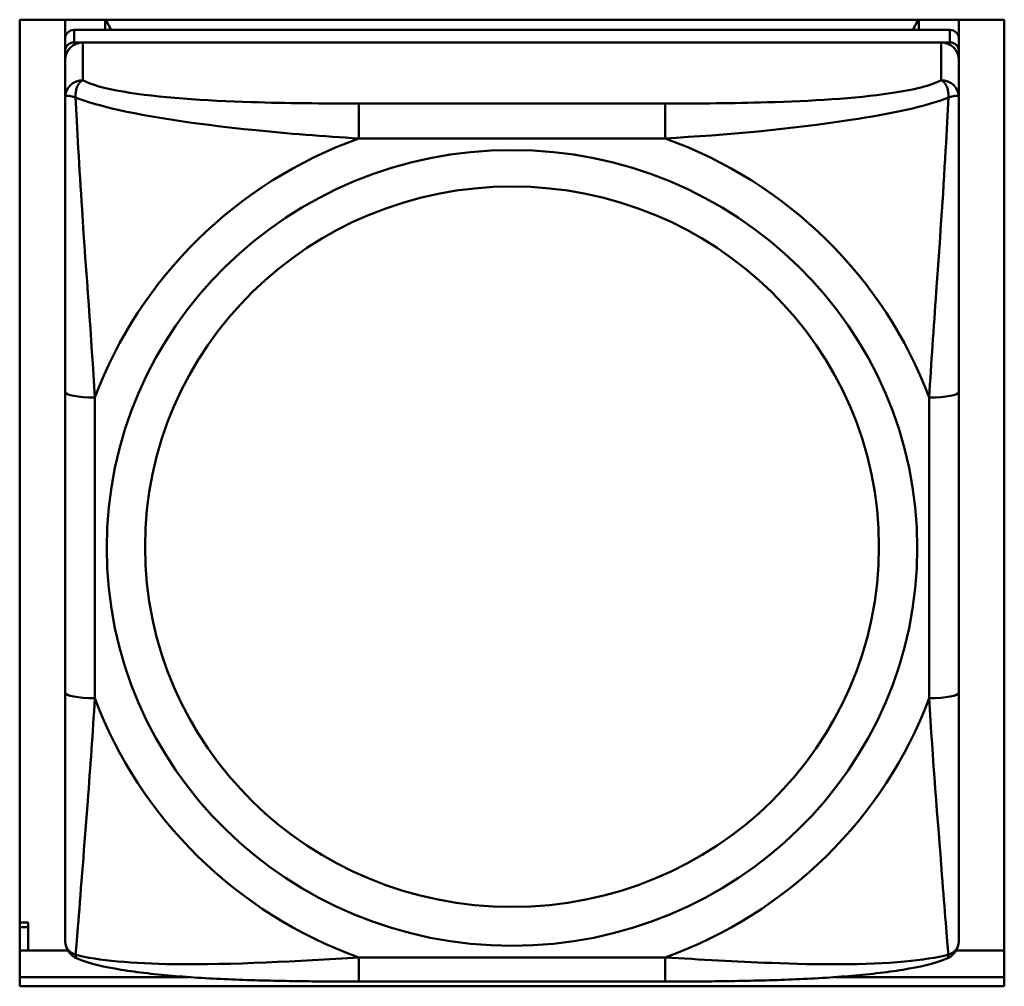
# Model space of a CAD drawing. Header units: inches. Extents: x 7.7 to 68.4, y -5.1 to 39.9.
# Tile 43 of 172: x 45.026 to 45.677, y 9.834 to 10.473. Entities that reach past the tile are written whole.
import ezdxf

# ---------------------------------------------------------------- set-up
doc = ezdxf.new("R2010")
doc.units = ezdxf.units.IN
doc.header["$MEASUREMENT"] = 0
doc.layers.add('Visible Edges(ROSSANSI)', color=7, linetype='Continuous', lineweight=50)
doc.layers.add('Visible Tangent Edges(ROSSANSI)', color=7, linetype='Continuous', lineweight=50)

msp = doc.modelspace()

# ---------------------------------------------------------------- linework, layer by layer
at = {"layer": 'Visible Edges(ROSSANSI)'}
for p, q in [((45.02618, 9.8343), (45.02618, 10.47301)), ((45.02618, 10.47301), (45.67674, 10.47301)), ((45.05618, 10.46043), (45.05618, 10.47301)), ((45.08276, 10.46622), (45.08276, 10.47301)), ((45.08653, 10.46622), (45.08315, 10.47301)), ((45.61977, 10.47301), (45.61639, 10.46622)), ((45.62016, 10.47301), (45.62016, 10.46622)), ((45.64674, 10.47301), (45.64674, 10.46043)), ((45.67674, 10.47301), (45.67674, 9.8343)), ((45.64083, 10.46622), (45.06209, 10.46622)), ((45.05618, 10.46043), (45.05618, 10.45221)), ((45.06209, 10.45801), (45.64083, 10.45801)), ((45.63493, 10.45801), (45.068, 10.45801)), ((45.64674, 10.45221), (45.64674, 10.46043)), ((45.05618, 10.44641), (45.05618, 10.45221)), ((45.64674, 10.45221), (45.64674, 10.44641)), ((45.05618, 10.44641), (45.05618, 10.42149)), ((45.64674, 10.42149), (45.64674, 10.44641)), ((45.05618, 10.22703), (45.05618, 10.02841)), ((45.64674, 10.02841), (45.64674, 10.22703)), ((45.02618, 9.87639), (45.03189, 9.87639)), ((45.03189, 9.87639), (45.03189, 9.87335)), ((45.02618, 9.87335), (45.03189, 9.87335)), ((45.03189, 9.87335), (45.03189, 9.85805)), ((45.02618, 9.85805), (45.05797, 9.85805)), ((45.64495, 9.85805), (45.67674, 9.85805)), ((45.02618, 9.84038), (45.13816, 9.84038)), ((45.13816, 9.84038), (45.02618, 9.84038)), ((45.45261, 9.83746), (45.25031, 9.83746)), ((45.56477, 9.84038), (45.67674, 9.84038)), ((45.67674, 9.84038), (45.56477, 9.84038)), ((45.67674, 9.8343), (45.02618, 9.8343))]:
    msp.add_line(p, q, dxfattribs=at)
for centre, major_axis, start_param, end_param in [((45.06209, 10.46043), (-0.00591, 0), 4.712389, 6.283185), ((45.64083, 10.46043), (0.00591, 0), 0, 1.570796), ((45.06209, 10.45221), (-0.00591, 0), 4.712389, 6.283185), ((45.068, 10.44641), (-0.01181, 0), 4.712389, 6.283185), ((45.63493, 10.44641), (0.01181, 0), 0, 1.570796), ((45.64083, 10.45221), (0.00591, 0), 0, 1.570796)]:
    msp.add_ellipse(centre, major_axis=major_axis, ratio=0.981793, start_param=start_param, end_param=end_param, dxfattribs=at)
for points, knots in [([(45.05618, 10.42149), (45.05618, 10.41239), (45.05618, 10.39713), (45.05618, 10.37997), (45.05618, 10.35355), (45.05618, 10.32325), (45.05618, 10.29386), (45.05618, 10.27143), (45.05618, 10.24903), (45.05618, 10.22703)], [-0.7968224, -0.7968224, -0.7968224, -0.7968224, -0.6514613, -0.6514613, -0.6514613, -0.427691, -0.427691, -0.427691, -0.2569517, -0.2569517, -0.2569517, -0.2569517]), ([(45.64674, 10.22703), (45.64674, 10.25026), (45.64674, 10.27399), (45.64674, 10.29767), (45.64674, 10.32877), (45.64674, 10.36106), (45.64674, 10.38788), (45.64674, 10.40175), (45.64674, 10.41378), (45.64674, 10.42149)], [0.2569537, 0.2569537, 0.2569537, 0.2569537, 0.4371919, 0.4371919, 0.4371919, 0.6739428, 0.6739428, 0.6739428, 0.7963818, 0.7963818, 0.7963818, 0.7963818]), ([(45.05618, 10.02841), (45.05618, 10.00519), (45.05618, 9.98181), (45.05618, 9.95961), (45.05618, 9.93046), (45.05618, 9.90215), (45.05618, 9.88331), (45.05618, 9.87356), (45.05618, 9.86672), (45.05618, 9.86488)], [0.2569537, 0.2569537, 0.2569537, 0.2569537, 0.4371919, 0.4371919, 0.4371919, 0.6739428, 0.6739428, 0.6739428, 0.7963818, 0.7963818, 0.7963818, 0.7963818]), ([(45.64674, 9.86488), (45.64674, 9.86705), (45.64674, 9.8763), (45.64674, 9.88902), (45.64674, 9.90861), (45.64674, 9.9355), (45.64674, 9.9632), (45.64674, 9.98433), (45.64674, 10.00642), (45.64674, 10.02841)], [-0.7968224, -0.7968224, -0.7968224, -0.7968224, -0.6514613, -0.6514613, -0.6514613, -0.427691, -0.427691, -0.427691, -0.2569517, -0.2569517, -0.2569517, -0.2569517]), ([(45.06422, 9.85258), (45.06316, 9.85302), (45.06208, 9.85364), (45.06011, 9.8552), (45.05925, 9.85614), (45.05789, 9.85809), (45.05739, 9.8591), (45.05668, 9.86099), (45.05648, 9.86188), (45.05623, 9.86349), (45.05618, 9.86422), (45.05618, 9.86488)], [0.02510739, 0.02510739, 0.02510739, 0.02510739, 0.03073999, 0.03073999, 0.03637259, 0.03637259, 0.0420052, 0.0420052, 0.0476378, 0.0476378, 0.0532704, 0.0532704, 0.0532704, 0.0532704]), ([(45.6387, 9.85258), (45.63976, 9.85302), (45.64085, 9.85364), (45.64281, 9.8552), (45.64367, 9.85614), (45.64504, 9.85809), (45.64553, 9.8591), (45.64624, 9.86099), (45.64644, 9.86188), (45.64669, 9.86349), (45.64674, 9.86422), (45.64674, 9.86488)], [0.02510739, 0.02510739, 0.02510739, 0.02510739, 0.03073999, 0.03073999, 0.03637259, 0.03637259, 0.0420052, 0.0420052, 0.0476378, 0.0476378, 0.0532704, 0.0532704, 0.0532704, 0.0532704]), ([(45.25031, 9.83746), (45.23677, 9.83746), (45.22312, 9.83752), (45.19584, 9.8379), (45.18223, 9.83821), (45.15539, 9.83927), (45.14205, 9.84001), (45.1164, 9.84212), (45.10423, 9.84347), (45.08213, 9.84709), (45.07268, 9.8491), (45.06422, 9.85258)], [0.2569517, 0.2569517, 0.2569517, 0.2569517, 0.3597049, 0.3597049, 0.4624581, 0.4624581, 0.5652112, 0.5652112, 0.6679644, 0.6679644, 0.7707176, 0.7707176, 0.7707176, 0.7707176]), ([(45.6387, 9.85258), (45.63026, 9.8491), (45.62077, 9.84709), (45.59872, 9.84347), (45.58654, 9.84212), (45.56084, 9.84001), (45.54753, 9.83927), (45.52071, 9.83822), (45.5071, 9.8379), (45.47982, 9.83752), (45.46614, 9.83746), (45.45261, 9.83746)], [-0.7703505, -0.7703505, -0.7703505, -0.7703505, -0.6676711, -0.6676711, -0.5649918, -0.5649918, -0.4623124, -0.4623124, -0.3596331, -0.3596331, -0.2569537, -0.2569537, -0.2569537, -0.2569537])]:
    msp.add_open_spline(points, degree=3, knots=knots, dxfattribs=at)
at = {"layer": 'Visible Tangent Edges(ROSSANSI)'}
for p, q in [((45.06209, 10.45801), (45.06209, 10.46622)), ((45.64083, 10.46622), (45.64083, 10.45801)), ((45.068, 10.43309), (45.068, 10.45801)), ((45.63493, 10.45801), (45.63493, 10.43309)), ((45.25031, 10.41762), (45.25031, 10.39456)), ((45.45261, 10.41762), (45.25031, 10.41762)), ((45.45261, 10.41762), (45.45261, 10.39456)), ((45.25031, 10.39456), (45.45261, 10.39456)), ((45.07587, 10.02467), (45.07587, 10.22329)), ((45.62705, 10.22329), (45.62705, 10.02467)), ((45.45261, 9.85341), (45.25031, 9.85341)), ((45.25031, 9.83746), (45.25031, 9.85341)), ((45.45261, 9.83746), (45.45261, 9.85341))]:
    msp.add_line(p, q, dxfattribs=at)
for centre, major_axis, ratio, start_param, end_param in [((45.068, 10.42149), (-0.01181, 0), 0.981793, 4.712389, 6.283185), ((45.63493, 10.42149), (0.01181, 0), 0.981793, 0, 1.570796), ((45.35146, 10.12398), (-0.29357, 0), 0.981793, 5.064156, 5.931419), ((45.35146, 10.12398), (0.29357, 0), 0.981793, 0.351767, 1.21903), ((45.07587, 10.22703), (-0.01969, 0), 0.189952, 0, 1.570796), ((45.62705, 10.22703), (0.01969, 0), 0.189952, 4.712389, 6.283185), ((45.07587, 10.02841), (-0.01969, 0), 0.189952, 0, 1.570796), ((45.62705, 10.02841), (0.01969, 0), 0.189952, 4.712389, 6.283185), ((45.35146, 10.12398), (-0.29357, 0), 0.981793, 0.351767, 1.21903), ((45.35146, 10.12398), (0.29357, 0), 0.981793, 5.064156, 5.931419)]:
    msp.add_ellipse(centre, major_axis=major_axis, ratio=ratio, start_param=start_param, end_param=end_param, dxfattribs=at)
for centre, major_axis in [((45.35146, 10.12398), (-0.26779, 0)), ((45.35146, 10.12478), (-0.24244, 0))]:
    msp.add_ellipse(centre, major_axis=major_axis, ratio=0.981793, dxfattribs=at)
for points, knots in [([(45.06304, 10.42158), (45.06302, 10.42268), (45.06307, 10.42371), (45.0633, 10.42573), (45.06351, 10.4267), (45.06394, 10.42814), (45.06414, 10.42865), (45.06447, 10.42936), (45.06458, 10.42959), (45.0649, 10.43016), (45.06511, 10.43048), (45.06568, 10.43127), (45.06607, 10.4317), (45.06696, 10.43248), (45.06746, 10.43282), (45.068, 10.43309)], [-0.00023197, -0.00023197, -0.00023197, -0.00023197, 0.00913095, 0.00913095, 0.01983142, 0.01983142, 0.02651922, 0.02651922, 0.02986312, 0.02986312, 0.03521335, 0.03521335, 0.04377373, 0.04377373, 0.0532704, 0.0532704, 0.0532704, 0.0532704]), ([(45.25031, 10.41762), (45.22665, 10.41762), (45.20266, 10.4178), (45.1793, 10.41854), (45.14861, 10.41951), (45.11775, 10.42151), (45.0945, 10.42549), (45.08247, 10.42755), (45.07285, 10.43015), (45.068, 10.43309)], [0.2569537, 0.2569537, 0.2569537, 0.2569537, 0.4371919, 0.4371919, 0.4371919, 0.6739428, 0.6739428, 0.6739428, 0.7963818, 0.7963818, 0.7963818, 0.7963818]), ([(45.63493, 10.43309), (45.62919, 10.42962), (45.6167, 10.42662), (45.60148, 10.42439), (45.57806, 10.42097), (45.54893, 10.41927), (45.51986, 10.41843), (45.49767, 10.41778), (45.47502, 10.41762), (45.45261, 10.41762)], [-0.7968224, -0.7968224, -0.7968224, -0.7968224, -0.6514613, -0.6514613, -0.6514613, -0.427691, -0.427691, -0.427691, -0.2569517, -0.2569517, -0.2569517, -0.2569517]), ([(45.63493, 10.43309), (45.63546, 10.43282), (45.63596, 10.43248), (45.63685, 10.4317), (45.63724, 10.43127), (45.63781, 10.43048), (45.63802, 10.43016), (45.63834, 10.42959), (45.63845, 10.42936), (45.63878, 10.42865), (45.63898, 10.42814), (45.63942, 10.4267), (45.63962, 10.42573), (45.63985, 10.42371), (45.6399, 10.42268), (45.63988, 10.42158)], [-0.0532704, -0.0532704, -0.0532704, -0.0532704, -0.04377373, -0.04377373, -0.03521335, -0.03521335, -0.02986312, -0.02986312, -0.02651922, -0.02651922, -0.01983142, -0.01983142, -0.00913095, -0.00913095, 0.00023197, 0.00023197, 0.00023197, 0.00023197]), ([(45.05618, 10.42149), (45.05618, 10.42175), (45.05625, 10.42197), (45.05651, 10.42231), (45.05668, 10.42244), (45.05707, 10.42259), (45.05724, 10.42264), (45.05755, 10.42268), (45.05768, 10.4227), (45.0581, 10.42272), (45.05841, 10.4227), (45.05933, 10.42261), (45.06, 10.42248), (45.06144, 10.42211), (45.0622, 10.42188), (45.06304, 10.42158)], [-0.0532704, -0.0532704, -0.0532704, -0.0532704, -0.04377373, -0.04377373, -0.03521335, -0.03521335, -0.02986312, -0.02986312, -0.02651922, -0.02651922, -0.01983142, -0.01983142, -0.00913095, -0.00913095, 0.00023197, 0.00023197, 0.00023197, 0.00023197]), ([(45.63988, 10.42158), (45.64072, 10.42188), (45.64148, 10.42211), (45.64292, 10.42248), (45.64359, 10.42261), (45.64451, 10.4227), (45.64482, 10.42272), (45.64524, 10.4227), (45.64537, 10.42268), (45.64568, 10.42264), (45.64585, 10.42259), (45.64624, 10.42244), (45.64641, 10.42231), (45.64667, 10.42197), (45.64674, 10.42175), (45.64674, 10.42149)], [-0.00023197, -0.00023197, -0.00023197, -0.00023197, 0.00913095, 0.00913095, 0.01983142, 0.01983142, 0.02651922, 0.02651922, 0.02986312, 0.02986312, 0.03521335, 0.03521335, 0.04377373, 0.04377373, 0.0532704, 0.0532704, 0.0532704, 0.0532704]), ([(45.06304, 10.42158), (45.07069, 10.41865), (45.0807, 10.41576), (45.11774, 10.40759), (45.14946, 10.40332), (45.20371, 10.39773), (45.22694, 10.39588), (45.25031, 10.39456)], [-0.7478145, -0.7478145, -0.7478145, -0.7478145, -0.6493253, -0.6493253, -0.427691, -0.427691, -0.2569537, -0.2569537, -0.2569537, -0.2569537]), ([(45.07587, 10.22329), (45.07347, 10.263), (45.07018, 10.30514), (45.06556, 10.37513), (45.06396, 10.4026), (45.06304, 10.42158)], [0.2569517, 0.2569517, 0.2569517, 0.2569517, 0.5559983, 0.5559983, 0.7482818, 0.7482818, 0.7482818, 0.7482818]), ([(45.45261, 10.39456), (45.49308, 10.39688), (45.53546, 10.40065), (45.6011, 10.41072), (45.62553, 10.4158), (45.63988, 10.42158)], [0.2569517, 0.2569517, 0.2569517, 0.2569517, 0.5559983, 0.5559983, 0.7482818, 0.7482818, 0.7482818, 0.7482818]), ([(45.63988, 10.42158), (45.6394, 10.41161), (45.63875, 10.39953), (45.63627, 10.35743), (45.63399, 10.32426), (45.6301, 10.26923), (45.62846, 10.24617), (45.62705, 10.22329)], [-0.7478145, -0.7478145, -0.7478145, -0.7478145, -0.6493253, -0.6493253, -0.427691, -0.427691, -0.2569537, -0.2569537, -0.2569537, -0.2569537]), ([(45.06304, 9.85524), (45.06352, 9.86029), (45.06417, 9.86787), (45.06665, 9.8985), (45.06893, 9.92761), (45.07283, 9.97911), (45.07446, 10.00167), (45.07587, 10.02467)], [-0.7478145, -0.7478145, -0.7478145, -0.7478145, -0.6493253, -0.6493253, -0.427691, -0.427691, -0.2569537, -0.2569537, -0.2569537, -0.2569537]), ([(45.62705, 10.02467), (45.62945, 9.98491), (45.63274, 9.94385), (45.63736, 9.88493), (45.63896, 9.86445), (45.63988, 9.85524)], [0.2569517, 0.2569517, 0.2569517, 0.2569517, 0.5559983, 0.5559983, 0.7482818, 0.7482818, 0.7482818, 0.7482818]), ([(45.06304, 9.85524), (45.0622, 9.8555), (45.06144, 9.85582), (45.06, 9.85666), (45.05933, 9.85718), (45.05841, 9.85814), (45.0581, 9.85854), (45.05768, 9.85916), (45.05755, 9.85938), (45.05724, 9.85995), (45.05707, 9.86031), (45.05668, 9.86129), (45.05651, 9.86193), (45.05625, 9.86332), (45.05618, 9.86409), (45.05618, 9.86488)], [-0.00023197, -0.00023197, -0.00023197, -0.00023197, 0.00913095, 0.00913095, 0.01983142, 0.01983142, 0.02651922, 0.02651922, 0.02986312, 0.02986312, 0.03521335, 0.03521335, 0.04377373, 0.04377373, 0.0532704, 0.0532704, 0.0532704, 0.0532704]), ([(45.64674, 9.86488), (45.64674, 9.86409), (45.64667, 9.86332), (45.64641, 9.86193), (45.64624, 9.86129), (45.64585, 9.86031), (45.64568, 9.85995), (45.64537, 9.85938), (45.64524, 9.85916), (45.64482, 9.85854), (45.64451, 9.85814), (45.64359, 9.85718), (45.64292, 9.85666), (45.64148, 9.85582), (45.64072, 9.8555), (45.63988, 9.85524)], [-0.0532704, -0.0532704, -0.0532704, -0.0532704, -0.04377373, -0.04377373, -0.03521335, -0.03521335, -0.02986312, -0.02986312, -0.02651922, -0.02651922, -0.01983142, -0.01983142, -0.00913095, -0.00913095, 0.00023197, 0.00023197, 0.00023197, 0.00023197]), ([(45.06422, 9.85258), (45.06406, 9.85265), (45.06391, 9.85274), (45.06351, 9.85309), (45.0633, 9.85341), (45.06307, 9.85423), (45.06302, 9.85469), (45.06304, 9.85524)], [-0.02510739, -0.02510739, -0.02510739, -0.02510739, -0.01983142, -0.01983142, -0.00913095, -0.00913095, 0.00023197, 0.00023197, 0.00023197, 0.00023197]), ([(45.25031, 9.85341), (45.20984, 9.85103), (45.16747, 9.84834), (45.10182, 9.84934), (45.07739, 9.85126), (45.06304, 9.85524)], [0.2569517, 0.2569517, 0.2569517, 0.2569517, 0.5559983, 0.5559983, 0.7482818, 0.7482818, 0.7482818, 0.7482818]), ([(45.63988, 9.85524), (45.63223, 9.85326), (45.62222, 9.85164), (45.58518, 9.84834), (45.55346, 9.84855), (45.49921, 9.85061), (45.47598, 9.85197), (45.45261, 9.85341)], [-0.7478145, -0.7478145, -0.7478145, -0.7478145, -0.6493253, -0.6493253, -0.427691, -0.427691, -0.2569537, -0.2569537, -0.2569537, -0.2569537]), ([(45.63988, 9.85524), (45.6399, 9.85469), (45.63985, 9.85423), (45.63962, 9.85341), (45.63942, 9.85309), (45.63901, 9.85274), (45.63886, 9.85265), (45.6387, 9.85258)], [-0.00023197, -0.00023197, -0.00023197, -0.00023197, 0.00913095, 0.00913095, 0.01983142, 0.01983142, 0.02510739, 0.02510739, 0.02510739, 0.02510739])]:
    msp.add_open_spline(points, degree=3, knots=knots, dxfattribs=at)

doc.saveas('drawing.dxf')
